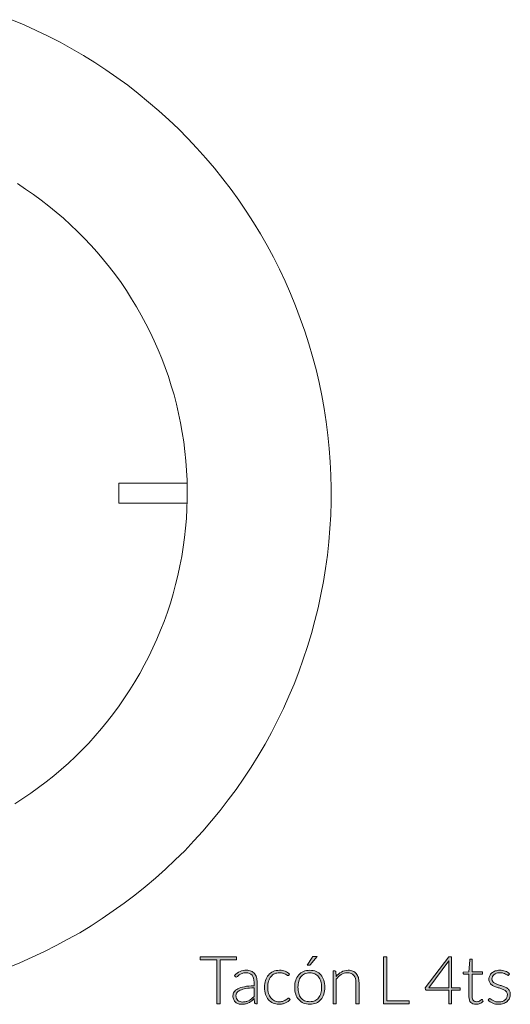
# Model space of a CAD drawing. Header units: inches. Extents: x 37 to 169, y -264 to -88.
# Tile 6 of 29: x 78 to 99, y -264 to -222. Entities that reach past the tile are written whole.
import ezdxf

# ---------------------------------------------------------------- set-up
doc = ezdxf.new("R2010")
doc.units = ezdxf.units.IN
doc.header["$MEASUREMENT"] = 0
doc.layers.add('Capa 1', color=7, linetype='Continuous')

# ---------------------------------------------------------------- blocks, each defined once
blk = doc.blocks.new('block 20')
at = {"layer": 'Capa 1'}
h = blk.add_hatch(color=250, dxfattribs=at)
h.dxf.hatch_style = 2
h.paths.add_polyline_path([(87.347, -261.849), (87.347, -261.972), (86.645, -261.972), (86.645, -263.846), (86.502, -263.846), (86.502, -261.972), (85.796, -261.972), (85.796, -261.849)])
h = blk.add_hatch(color=250, dxfattribs=at)
h.dxf.hatch_style = 2
edge = h.paths.add_edge_path()
edge.add_spline(control_points=[(90.458, -262.419), (90.559, -262.419), (90.649, -262.437), (90.728, -262.471), (90.808, -262.505), (90.875, -262.554), (90.929, -262.617), (90.984, -262.68), (91.025, -262.756), (91.054, -262.845), (91.083, -262.934), (91.097, -263.033), (91.097, -263.143), (91.097, -263.254), (91.083, -263.353), (91.054, -263.441), (91.025, -263.529), (90.984, -263.605), (90.929, -263.668), (90.875, -263.731), (90.808, -263.78), (90.728, -263.814), (90.649, -263.847), (90.559, -263.864), (90.458, -263.864), (90.357, -263.864), (90.267, -263.847), (90.188, -263.814), (90.108, -263.78), (90.041, -263.731), (89.986, -263.668), (89.931, -263.605), (89.889, -263.529), (89.86, -263.441), (89.832, -263.353), (89.817, -263.254), (89.817, -263.143), (89.817, -263.033), (89.832, -262.934), (89.86, -262.845), (89.889, -262.756), (89.931, -262.68), (89.986, -262.617), (90.041, -262.554), (90.108, -262.505), (90.188, -262.471), (90.267, -262.437), (90.357, -262.419), (90.458, -262.419)], knot_values=[0, 0, 0, 0, 1, 1, 1, 2, 2, 2, 3, 3, 3, 4, 4, 4, 5, 5, 5, 6, 6, 6, 7, 7, 7, 8, 8, 8, 9, 9, 9, 10, 10, 10, 11, 11, 11, 12, 12, 12, 13, 13, 13, 14, 14, 14, 15, 15, 15, 16, 16, 16, 16], degree=3, periodic=1)
edge = h.paths.add_edge_path()
edge.add_spline(control_points=[(90.458, -263.759), (90.542, -263.759), (90.615, -263.744), (90.677, -263.716), (90.74, -263.687), (90.792, -263.646), (90.834, -263.592), (90.876, -263.538), (90.907, -263.474), (90.928, -263.398), (90.949, -263.322), (90.959, -263.237), (90.959, -263.143), (90.959, -263.05), (90.949, -262.966), (90.928, -262.889), (90.907, -262.813), (90.876, -262.748), (90.834, -262.694), (90.792, -262.64), (90.74, -262.598), (90.677, -262.569), (90.615, -262.54), (90.542, -262.525), (90.458, -262.525), (90.374, -262.525), (90.301, -262.54), (90.239, -262.569), (90.176, -262.598), (90.124, -262.64), (90.082, -262.694), (90.04, -262.748), (90.008, -262.813), (89.987, -262.889), (89.966, -262.966), (89.956, -263.05), (89.956, -263.143), (89.956, -263.237), (89.966, -263.322), (89.987, -263.398), (90.008, -263.474), (90.04, -263.538), (90.082, -263.592), (90.124, -263.646), (90.176, -263.687), (90.239, -263.716), (90.301, -263.744), (90.374, -263.759), (90.458, -263.759)], knot_values=[0, 0, 0, 0, 1, 1, 1, 2, 2, 2, 3, 3, 3, 4, 4, 4, 5, 5, 5, 6, 6, 6, 7, 7, 7, 8, 8, 8, 9, 9, 9, 10, 10, 10, 11, 11, 11, 12, 12, 12, 13, 13, 13, 14, 14, 14, 15, 15, 15, 16, 16, 16, 16], degree=3, periodic=1)
edge = h.paths.add_edge_path()
edge.add_spline(control_points=[(90.777, -261.827), (90.777, -261.827), (90.472, -262.184), (90.472, -262.184), (90.465, -262.193), (90.457, -262.2), (90.449, -262.203), (90.441, -262.206), (90.431, -262.208), (90.42, -262.208), (90.42, -262.208), (90.34, -262.208), (90.34, -262.208), (90.34, -262.208), (90.561, -261.872), (90.561, -261.872), (90.571, -261.855), (90.582, -261.843), (90.593, -261.837), (90.605, -261.83), (90.622, -261.827), (90.644, -261.827), (90.644, -261.827), (90.777, -261.827), (90.777, -261.827)], knot_values=[0, 0, 0, 0, 1, 1, 1, 2, 2, 2, 3, 3, 3, 4, 4, 4, 5, 5, 5, 6, 6, 6, 7, 7, 7, 8, 8, 8, 8], degree=3, periodic=1)
h = blk.add_hatch(color=250, dxfattribs=at)
h.dxf.hatch_style = 2
h.paths.add_polyline_path([(93.733, -263.723), (94.68, -263.723), (94.68, -263.846), (93.589, -263.846), (93.589, -261.849), (93.733, -261.849)])
h = blk.add_hatch(color=250, dxfattribs=at)
h.dxf.hatch_style = 2
edge = h.paths.add_edge_path()
edge.add_spline(control_points=[(96.493, -263.166), (96.493, -263.166), (96.859, -263.166), (96.859, -263.166), (96.859, -263.166), (96.859, -263.239), (96.859, -263.239), (96.859, -263.25), (96.856, -263.258), (96.85, -263.264), (96.844, -263.27), (96.834, -263.273), (96.821, -263.273), (96.821, -263.273), (96.493, -263.273), (96.493, -263.273), (96.493, -263.273), (96.493, -263.846), (96.493, -263.846), (96.493, -263.846), (96.372, -263.846), (96.372, -263.846), (96.372, -263.846), (96.372, -263.273), (96.372, -263.273), (96.372, -263.273), (95.431, -263.273), (95.431, -263.273), (95.417, -263.273), (95.406, -263.27), (95.398, -263.264), (95.391, -263.258), (95.386, -263.25), (95.383, -263.239), (95.383, -263.239), (95.37, -263.173), (95.37, -263.173), (95.37, -263.173), (96.373, -261.847), (96.373, -261.847), (96.373, -261.847), (96.493, -261.847), (96.493, -261.847), (96.493, -261.847), (96.493, -263.166), (96.493, -263.166)], knot_values=[0, 0, 0, 0, 1, 1, 1, 2, 2, 2, 3, 3, 3, 4, 4, 4, 5, 5, 5, 6, 6, 6, 7, 7, 7, 8, 8, 8, 9, 9, 9, 10, 10, 10, 11, 11, 11, 12, 12, 12, 13, 13, 13, 14, 14, 14, 15, 15, 15, 15], degree=3, periodic=1)
edge = h.paths.add_edge_path()
edge.add_spline(control_points=[(96.372, -262.12), (96.372, -262.104), (96.373, -262.087), (96.373, -262.069), (96.374, -262.052), (96.376, -262.033), (96.379, -262.014), (96.379, -262.014), (95.517, -263.166), (95.517, -263.166), (95.517, -263.166), (96.372, -263.166), (96.372, -263.166), (96.372, -263.166), (96.372, -262.12), (96.372, -262.12)], knot_values=[0, 0, 0, 0, 1, 1, 1, 2, 2, 2, 3, 3, 3, 4, 4, 4, 5, 5, 5, 5], degree=3, periodic=1)
h = blk.add_hatch(color=250, dxfattribs=at)
h.dxf.hatch_style = 2
edge = h.paths.add_edge_path()
edge.add_spline(control_points=[(97.529, -263.869), (97.434, -263.869), (97.36, -263.842), (97.307, -263.79), (97.255, -263.737), (97.228, -263.656), (97.228, -263.546), (97.228, -263.546), (97.228, -262.586), (97.228, -262.586), (97.228, -262.586), (97.026, -262.586), (97.026, -262.586), (97.016, -262.586), (97.008, -262.583), (97.001, -262.578), (96.995, -262.572), (96.991, -262.564), (96.991, -262.553), (96.991, -262.553), (96.991, -262.501), (96.991, -262.501), (96.991, -262.501), (97.231, -262.484), (97.231, -262.484), (97.231, -262.484), (97.265, -261.982), (97.265, -261.982), (97.266, -261.974), (97.269, -261.966), (97.275, -261.96), (97.281, -261.953), (97.289, -261.95), (97.3, -261.95), (97.3, -261.95), (97.362, -261.95), (97.362, -261.95), (97.362, -261.95), (97.362, -262.486), (97.362, -262.486), (97.362, -262.486), (97.804, -262.486), (97.804, -262.486), (97.804, -262.486), (97.804, -262.586), (97.804, -262.586), (97.804, -262.586), (97.362, -262.586), (97.362, -262.586), (97.362, -262.586), (97.362, -263.538), (97.362, -263.538), (97.362, -263.577), (97.368, -263.61), (97.377, -263.638), (97.387, -263.666), (97.401, -263.689), (97.418, -263.706), (97.436, -263.724), (97.456, -263.738), (97.479, -263.746), (97.503, -263.754), (97.528, -263.759), (97.556, -263.759), (97.59, -263.759), (97.619, -263.754), (97.643, -263.744), (97.668, -263.734), (97.689, -263.723), (97.707, -263.711), (97.725, -263.7), (97.739, -263.689), (97.751, -263.679), (97.762, -263.669), (97.771, -263.664), (97.777, -263.664), (97.785, -263.664), (97.792, -263.669), (97.8, -263.678), (97.8, -263.678), (97.836, -263.738), (97.836, -263.738), (97.801, -263.777), (97.755, -263.809), (97.7, -263.833), (97.645, -263.857), (97.588, -263.869), (97.529, -263.869)], knot_values=[0, 0, 0, 0, 1, 1, 1, 2, 2, 2, 3, 3, 3, 4, 4, 4, 5, 5, 5, 6, 6, 6, 7, 7, 7, 8, 8, 8, 9, 9, 9, 10, 10, 10, 11, 11, 11, 12, 12, 12, 13, 13, 13, 14, 14, 14, 15, 15, 15, 16, 16, 16, 17, 17, 17, 18, 18, 18, 19, 19, 19, 20, 20, 20, 21, 21, 21, 22, 22, 22, 23, 23, 23, 24, 24, 24, 25, 25, 25, 26, 26, 26, 27, 27, 27, 28, 28, 28, 29, 29, 29, 29], degree=3, periodic=1)
h = blk.add_hatch(color=250, dxfattribs=at)
h.dxf.hatch_style = 2
edge = h.paths.add_edge_path()
edge.add_spline(control_points=[(88.162, -263.846), (88.134, -263.846), (88.117, -263.833), (88.11, -263.806), (88.11, -263.806), (88.09, -263.627), (88.09, -263.627), (88.052, -263.665), (88.013, -263.699), (87.975, -263.729), (87.937, -263.759), (87.897, -263.784), (87.856, -263.805), (87.815, -263.826), (87.77, -263.842), (87.722, -263.852), (87.674, -263.863), (87.621, -263.869), (87.564, -263.869), (87.516, -263.869), (87.469, -263.862), (87.424, -263.847), (87.379, -263.833), (87.339, -263.812), (87.304, -263.783), (87.269, -263.753), (87.242, -263.716), (87.22, -263.67), (87.199, -263.625), (87.189, -263.57), (87.189, -263.506), (87.189, -263.447), (87.206, -263.392), (87.239, -263.341), (87.273, -263.29), (87.326, -263.246), (87.398, -263.208), (87.47, -263.17), (87.563, -263.141), (87.676, -263.118), (87.789, -263.095), (87.926, -263.082), (88.085, -263.079), (88.085, -263.079), (88.085, -262.932), (88.085, -262.932), (88.085, -262.802), (88.057, -262.702), (88.001, -262.632), (87.945, -262.562), (87.862, -262.527), (87.752, -262.527), (87.684, -262.527), (87.626, -262.536), (87.579, -262.555), (87.531, -262.574), (87.491, -262.594), (87.458, -262.617), (87.425, -262.64), (87.398, -262.66), (87.378, -262.679), (87.357, -262.698), (87.34, -262.707), (87.325, -262.707), (87.307, -262.707), (87.293, -262.699), (87.283, -262.682), (87.283, -262.682), (87.259, -262.641), (87.259, -262.641), (87.332, -262.568), (87.41, -262.512), (87.491, -262.475), (87.571, -262.437), (87.663, -262.418), (87.766, -262.418), (87.841, -262.418), (87.907, -262.43), (87.963, -262.454), (88.02, -262.478), (88.066, -262.512), (88.104, -262.557), (88.141, -262.602), (88.169, -262.656), (88.188, -262.719), (88.206, -262.783), (88.216, -262.854), (88.216, -262.932), (88.216, -262.932), (88.216, -263.846), (88.216, -263.846), (88.216, -263.846), (88.162, -263.846), (88.162, -263.846)], knot_values=[0, 0, 0, 0, 1, 1, 1, 2, 2, 2, 3, 3, 3, 4, 4, 4, 5, 5, 5, 6, 6, 6, 7, 7, 7, 8, 8, 8, 9, 9, 9, 10, 10, 10, 11, 11, 11, 12, 12, 12, 13, 13, 13, 14, 14, 14, 15, 15, 15, 16, 16, 16, 17, 17, 17, 18, 18, 18, 19, 19, 19, 20, 20, 20, 21, 21, 21, 22, 22, 22, 23, 23, 23, 24, 24, 24, 25, 25, 25, 26, 26, 26, 27, 27, 27, 28, 28, 28, 29, 29, 29, 30, 30, 30, 31, 31, 31, 31], degree=3, periodic=1)
edge = h.paths.add_edge_path()
edge.add_spline(control_points=[(87.598, -263.771), (87.652, -263.771), (87.702, -263.765), (87.748, -263.754), (87.794, -263.742), (87.836, -263.726), (87.875, -263.704), (87.914, -263.683), (87.951, -263.658), (87.984, -263.629), (88.018, -263.6), (88.052, -263.568), (88.085, -263.534), (88.085, -263.534), (88.085, -263.169), (88.085, -263.169), (87.951, -263.173), (87.836, -263.183), (87.74, -263.199), (87.643, -263.216), (87.564, -263.238), (87.501, -263.266), (87.439, -263.294), (87.392, -263.328), (87.363, -263.367), (87.333, -263.406), (87.318, -263.451), (87.318, -263.5), (87.318, -263.547), (87.326, -263.588), (87.342, -263.622), (87.357, -263.657), (87.378, -263.685), (87.403, -263.707), (87.428, -263.729), (87.458, -263.745), (87.492, -263.756), (87.526, -263.766), (87.561, -263.771), (87.598, -263.771)], knot_values=[0, 0, 0, 0, 1, 1, 1, 2, 2, 2, 3, 3, 3, 4, 4, 4, 5, 5, 5, 6, 6, 6, 7, 7, 7, 8, 8, 8, 9, 9, 9, 10, 10, 10, 11, 11, 11, 12, 12, 12, 13, 13, 13, 13], degree=3, periodic=1)
h = blk.add_hatch(color=250, dxfattribs=at)
h.dxf.hatch_style = 2
edge = h.paths.add_edge_path()
edge.add_spline(control_points=[(89.563, -262.63), (89.559, -262.634), (89.554, -262.639), (89.55, -262.642), (89.546, -262.645), (89.54, -262.647), (89.532, -262.647), (89.523, -262.647), (89.51, -262.64), (89.494, -262.628), (89.477, -262.615), (89.455, -262.601), (89.428, -262.586), (89.401, -262.571), (89.367, -262.557), (89.326, -262.544), (89.285, -262.532), (89.235, -262.525), (89.177, -262.525), (89.096, -262.525), (89.024, -262.54), (88.961, -262.568), (88.899, -262.597), (88.846, -262.638), (88.804, -262.692), (88.761, -262.745), (88.728, -262.81), (88.706, -262.887), (88.683, -262.963), (88.672, -263.048), (88.672, -263.143), (88.672, -263.242), (88.683, -263.33), (88.706, -263.406), (88.729, -263.482), (88.762, -263.546), (88.804, -263.598), (88.847, -263.651), (88.898, -263.69), (88.958, -263.718), (89.018, -263.745), (89.085, -263.759), (89.159, -263.759), (89.226, -263.759), (89.283, -263.751), (89.328, -263.734), (89.374, -263.719), (89.412, -263.701), (89.441, -263.682), (89.471, -263.663), (89.494, -263.646), (89.512, -263.63), (89.529, -263.614), (89.543, -263.606), (89.554, -263.606), (89.566, -263.606), (89.575, -263.611), (89.582, -263.62), (89.582, -263.62), (89.618, -263.666), (89.618, -263.666), (89.597, -263.694), (89.57, -263.72), (89.537, -263.744), (89.504, -263.769), (89.467, -263.79), (89.425, -263.808), (89.384, -263.826), (89.339, -263.84), (89.291, -263.85), (89.242, -263.86), (89.191, -263.864), (89.139, -263.864), (89.049, -263.864), (88.968, -263.848), (88.894, -263.816), (88.82, -263.783), (88.757, -263.736), (88.703, -263.675), (88.65, -263.613), (88.609, -263.537), (88.579, -263.448), (88.549, -263.359), (88.535, -263.257), (88.535, -263.143), (88.535, -263.036), (88.549, -262.938), (88.577, -262.85), (88.605, -262.762), (88.647, -262.685), (88.701, -262.621), (88.755, -262.557), (88.821, -262.508), (88.899, -262.473), (88.978, -262.437), (89.068, -262.419), (89.17, -262.419), (89.261, -262.419), (89.342, -262.434), (89.413, -262.463), (89.484, -262.493), (89.546, -262.532), (89.599, -262.582), (89.599, -262.582), (89.563, -262.63), (89.563, -262.63)], knot_values=[0, 0, 0, 0, 1, 1, 1, 2, 2, 2, 3, 3, 3, 4, 4, 4, 5, 5, 5, 6, 6, 6, 7, 7, 7, 8, 8, 8, 9, 9, 9, 10, 10, 10, 11, 11, 11, 12, 12, 12, 13, 13, 13, 14, 14, 14, 15, 15, 15, 16, 16, 16, 17, 17, 17, 18, 18, 18, 19, 19, 19, 20, 20, 20, 21, 21, 21, 22, 22, 22, 23, 23, 23, 24, 24, 24, 25, 25, 25, 26, 26, 26, 27, 27, 27, 28, 28, 28, 29, 29, 29, 30, 30, 30, 31, 31, 31, 32, 32, 32, 33, 33, 33, 34, 34, 34, 35, 35, 35, 35], degree=3, periodic=1)
h = blk.add_hatch(color=250, dxfattribs=at)
h.dxf.hatch_style = 2
edge = h.paths.add_edge_path()
edge.add_spline(control_points=[(91.45, -263.846), (91.45, -263.846), (91.45, -262.442), (91.45, -262.442), (91.45, -262.442), (91.524, -262.442), (91.524, -262.442), (91.548, -262.442), (91.562, -262.454), (91.566, -262.477), (91.566, -262.477), (91.578, -262.689), (91.578, -262.689), (91.642, -262.608), (91.717, -262.543), (91.802, -262.494), (91.887, -262.444), (91.982, -262.419), (92.087, -262.419), (92.164, -262.419), (92.232, -262.432), (92.29, -262.456), (92.349, -262.48), (92.398, -262.516), (92.437, -262.562), (92.475, -262.608), (92.504, -262.664), (92.524, -262.728), (92.544, -262.793), (92.554, -262.867), (92.554, -262.949), (92.554, -262.949), (92.554, -263.846), (92.554, -263.846), (92.554, -263.846), (92.42, -263.846), (92.42, -263.846), (92.42, -263.846), (92.42, -262.949), (92.42, -262.949), (92.42, -262.817), (92.389, -262.714), (92.329, -262.639), (92.269, -262.564), (92.177, -262.527), (92.053, -262.527), (91.96, -262.527), (91.875, -262.55), (91.796, -262.598), (91.717, -262.645), (91.646, -262.711), (91.584, -262.793), (91.584, -262.793), (91.584, -263.846), (91.584, -263.846), (91.584, -263.846), (91.45, -263.846), (91.45, -263.846)], knot_values=[0, 0, 0, 0, 1, 1, 1, 2, 2, 2, 3, 3, 3, 4, 4, 4, 5, 5, 5, 6, 6, 6, 7, 7, 7, 8, 8, 8, 9, 9, 9, 10, 10, 10, 11, 11, 11, 12, 12, 12, 13, 13, 13, 14, 14, 14, 15, 15, 15, 16, 16, 16, 17, 17, 17, 18, 18, 18, 19, 19, 19, 19], degree=3, periodic=1)
h = blk.add_hatch(color=250, dxfattribs=at)
h.dxf.hatch_style = 2
edge = h.paths.add_edge_path()
edge.add_spline(control_points=[(98.926, -262.617), (98.92, -262.63), (98.909, -262.637), (98.895, -262.637), (98.885, -262.637), (98.871, -262.631), (98.855, -262.619), (98.839, -262.607), (98.817, -262.594), (98.79, -262.58), (98.763, -262.565), (98.73, -262.552), (98.691, -262.54), (98.652, -262.528), (98.604, -262.522), (98.548, -262.522), (98.497, -262.522), (98.451, -262.53), (98.409, -262.544), (98.367, -262.559), (98.331, -262.578), (98.302, -262.603), (98.272, -262.627), (98.249, -262.655), (98.233, -262.688), (98.216, -262.72), (98.208, -262.754), (98.208, -262.79), (98.208, -262.834), (98.219, -262.87), (98.242, -262.9), (98.264, -262.929), (98.294, -262.953), (98.331, -262.974), (98.367, -262.995), (98.409, -263.013), (98.455, -263.028), (98.502, -263.043), (98.55, -263.058), (98.599, -263.073), (98.648, -263.088), (98.695, -263.105), (98.742, -263.123), (98.789, -263.141), (98.83, -263.164), (98.867, -263.191), (98.904, -263.219), (98.933, -263.252), (98.956, -263.291), (98.978, -263.331), (98.989, -263.379), (98.989, -263.435), (98.989, -263.497), (98.978, -263.554), (98.956, -263.606), (98.934, -263.659), (98.902, -263.704), (98.861, -263.743), (98.819, -263.782), (98.767, -263.812), (98.706, -263.835), (98.645, -263.857), (98.575, -263.869), (98.497, -263.869), (98.398, -263.869), (98.313, -263.853), (98.242, -263.821), (98.17, -263.79), (98.106, -263.749), (98.05, -263.698), (98.05, -263.698), (98.082, -263.65), (98.082, -263.65), (98.087, -263.642), (98.092, -263.637), (98.098, -263.633), (98.103, -263.629), (98.111, -263.627), (98.122, -263.627), (98.134, -263.627), (98.149, -263.635), (98.167, -263.65), (98.185, -263.665), (98.208, -263.681), (98.237, -263.699), (98.266, -263.716), (98.301, -263.732), (98.344, -263.747), (98.387, -263.762), (98.44, -263.77), (98.503, -263.77), (98.562, -263.77), (98.614, -263.762), (98.659, -263.745), (98.705, -263.729), (98.742, -263.706), (98.772, -263.678), (98.802, -263.65), (98.825, -263.617), (98.841, -263.579), (98.856, -263.541), (98.864, -263.5), (98.864, -263.458), (98.864, -263.411), (98.853, -263.372), (98.83, -263.341), (98.808, -263.31), (98.778, -263.283), (98.741, -263.262), (98.705, -263.24), (98.663, -263.222), (98.616, -263.207), (98.57, -263.192), (98.522, -263.177), (98.472, -263.162), (98.423, -263.147), (98.375, -263.13), (98.329, -263.112), (98.282, -263.094), (98.241, -263.072), (98.204, -263.044), (98.167, -263.017), (98.137, -262.984), (98.115, -262.945), (98.092, -262.906), (98.081, -262.857), (98.081, -262.799), (98.081, -262.749), (98.092, -262.701), (98.113, -262.655), (98.135, -262.609), (98.166, -262.569), (98.206, -262.534), (98.246, -262.499), (98.294, -262.471), (98.352, -262.45), (98.409, -262.43), (98.474, -262.419), (98.545, -262.419), (98.631, -262.419), (98.707, -262.432), (98.773, -262.457), (98.839, -262.481), (98.9, -262.519), (98.956, -262.57), (98.956, -262.57), (98.926, -262.617), (98.926, -262.617)], knot_values=[0, 0, 0, 0, 1, 1, 1, 2, 2, 2, 3, 3, 3, 4, 4, 4, 5, 5, 5, 6, 6, 6, 7, 7, 7, 8, 8, 8, 9, 9, 9, 10, 10, 10, 11, 11, 11, 12, 12, 12, 13, 13, 13, 14, 14, 14, 15, 15, 15, 16, 16, 16, 17, 17, 17, 18, 18, 18, 19, 19, 19, 20, 20, 20, 21, 21, 21, 22, 22, 22, 23, 23, 23, 24, 24, 24, 25, 25, 25, 26, 26, 26, 27, 27, 27, 28, 28, 28, 29, 29, 29, 30, 30, 30, 31, 31, 31, 32, 32, 32, 33, 33, 33, 34, 34, 34, 35, 35, 35, 36, 36, 36, 37, 37, 37, 38, 38, 38, 39, 39, 39, 40, 40, 40, 41, 41, 41, 42, 42, 42, 43, 43, 43, 44, 44, 44, 45, 45, 45, 46, 46, 46, 47, 47, 47, 48, 48, 48, 49, 49, 49, 49], degree=3, periodic=1)
at = {"layer": 'Capa 1', "lineweight": 0}
for points in [[(87.347, -261.849), (87.347, -261.972), (86.645, -261.972), (86.645, -263.846), (86.502, -263.846), (86.502, -261.972), (85.796, -261.972), (85.796, -261.849), (87.347, -261.849)], [(93.733, -263.723), (94.68, -263.723), (94.68, -263.846), (93.589, -263.846), (93.589, -261.849), (93.733, -261.849), (93.733, -263.723)]]:
    blk.add_lwpolyline(points, dxfattribs=at)
for points, knots in [([(90.777, -261.827), (90.777, -261.827), (90.472, -262.184), (90.472, -262.184), (90.465, -262.193), (90.457, -262.2), (90.449, -262.203), (90.441, -262.206), (90.431, -262.208), (90.42, -262.208), (90.42, -262.208), (90.34, -262.208), (90.34, -262.208), (90.34, -262.208), (90.561, -261.872), (90.561, -261.872), (90.571, -261.855), (90.582, -261.843), (90.593, -261.837), (90.605, -261.83), (90.622, -261.827), (90.644, -261.827), (90.644, -261.827), (90.777, -261.827), (90.777, -261.827)], [0, 0, 0, 0, 1, 1, 1, 2, 2, 2, 3, 3, 3, 4, 4, 4, 5, 5, 5, 6, 6, 6, 7, 7, 7, 8, 8, 8, 8]), ([(96.493, -263.166), (96.493, -263.166), (96.859, -263.166), (96.859, -263.166), (96.859, -263.166), (96.859, -263.239), (96.859, -263.239), (96.859, -263.25), (96.856, -263.258), (96.85, -263.264), (96.844, -263.27), (96.834, -263.273), (96.821, -263.273), (96.821, -263.273), (96.493, -263.273), (96.493, -263.273), (96.493, -263.273), (96.493, -263.846), (96.493, -263.846), (96.493, -263.846), (96.372, -263.846), (96.372, -263.846), (96.372, -263.846), (96.372, -263.273), (96.372, -263.273), (96.372, -263.273), (95.431, -263.273), (95.431, -263.273), (95.417, -263.273), (95.406, -263.27), (95.398, -263.264), (95.391, -263.258), (95.386, -263.25), (95.383, -263.239), (95.383, -263.239), (95.37, -263.173), (95.37, -263.173), (95.37, -263.173), (96.373, -261.847), (96.373, -261.847), (96.373, -261.847), (96.493, -261.847), (96.493, -261.847), (96.493, -261.847), (96.493, -263.166), (96.493, -263.166)], [0, 0, 0, 0, 1, 1, 1, 2, 2, 2, 3, 3, 3, 4, 4, 4, 5, 5, 5, 6, 6, 6, 7, 7, 7, 8, 8, 8, 9, 9, 9, 10, 10, 10, 11, 11, 11, 12, 12, 12, 13, 13, 13, 14, 14, 14, 15, 15, 15, 15]), ([(96.372, -262.12), (96.372, -262.104), (96.373, -262.087), (96.373, -262.069), (96.374, -262.052), (96.376, -262.033), (96.379, -262.014), (96.379, -262.014), (95.517, -263.166), (95.517, -263.166), (95.517, -263.166), (96.372, -263.166), (96.372, -263.166), (96.372, -263.166), (96.372, -262.12), (96.372, -262.12)], [0, 0, 0, 0, 1, 1, 1, 2, 2, 2, 3, 3, 3, 4, 4, 4, 5, 5, 5, 5]), ([(97.529, -263.869), (97.434, -263.869), (97.36, -263.842), (97.307, -263.79), (97.255, -263.737), (97.228, -263.656), (97.228, -263.546), (97.228, -263.546), (97.228, -262.586), (97.228, -262.586), (97.228, -262.586), (97.026, -262.586), (97.026, -262.586), (97.016, -262.586), (97.008, -262.583), (97.001, -262.578), (96.995, -262.572), (96.991, -262.564), (96.991, -262.553), (96.991, -262.553), (96.991, -262.501), (96.991, -262.501), (96.991, -262.501), (97.231, -262.484), (97.231, -262.484), (97.231, -262.484), (97.265, -261.982), (97.265, -261.982), (97.266, -261.974), (97.269, -261.966), (97.275, -261.96), (97.281, -261.953), (97.289, -261.95), (97.3, -261.95), (97.3, -261.95), (97.362, -261.95), (97.362, -261.95), (97.362, -261.95), (97.362, -262.486), (97.362, -262.486), (97.362, -262.486), (97.804, -262.486), (97.804, -262.486), (97.804, -262.486), (97.804, -262.586), (97.804, -262.586), (97.804, -262.586), (97.362, -262.586), (97.362, -262.586), (97.362, -262.586), (97.362, -263.538), (97.362, -263.538), (97.362, -263.577), (97.368, -263.61), (97.377, -263.638), (97.387, -263.666), (97.401, -263.689), (97.418, -263.706), (97.436, -263.724), (97.456, -263.738), (97.479, -263.746), (97.503, -263.754), (97.528, -263.759), (97.556, -263.759), (97.59, -263.759), (97.619, -263.754), (97.643, -263.744), (97.668, -263.734), (97.689, -263.723), (97.707, -263.711), (97.725, -263.7), (97.739, -263.689), (97.751, -263.679), (97.762, -263.669), (97.771, -263.664), (97.777, -263.664), (97.785, -263.664), (97.792, -263.669), (97.8, -263.678), (97.8, -263.678), (97.836, -263.738), (97.836, -263.738), (97.801, -263.777), (97.755, -263.809), (97.7, -263.833), (97.645, -263.857), (97.588, -263.869), (97.529, -263.869)], [0, 0, 0, 0, 1, 1, 1, 2, 2, 2, 3, 3, 3, 4, 4, 4, 5, 5, 5, 6, 6, 6, 7, 7, 7, 8, 8, 8, 9, 9, 9, 10, 10, 10, 11, 11, 11, 12, 12, 12, 13, 13, 13, 14, 14, 14, 15, 15, 15, 16, 16, 16, 17, 17, 17, 18, 18, 18, 19, 19, 19, 20, 20, 20, 21, 21, 21, 22, 22, 22, 23, 23, 23, 24, 24, 24, 25, 25, 25, 26, 26, 26, 27, 27, 27, 28, 28, 28, 29, 29, 29, 29]), ([(88.162, -263.846), (88.134, -263.846), (88.117, -263.833), (88.11, -263.806), (88.11, -263.806), (88.09, -263.627), (88.09, -263.627), (88.052, -263.665), (88.013, -263.699), (87.975, -263.729), (87.937, -263.759), (87.897, -263.784), (87.856, -263.805), (87.815, -263.826), (87.77, -263.842), (87.722, -263.852), (87.674, -263.863), (87.621, -263.869), (87.564, -263.869), (87.516, -263.869), (87.469, -263.862), (87.424, -263.847), (87.379, -263.833), (87.339, -263.812), (87.304, -263.783), (87.269, -263.753), (87.242, -263.716), (87.22, -263.67), (87.199, -263.625), (87.189, -263.57), (87.189, -263.506), (87.189, -263.447), (87.206, -263.392), (87.239, -263.341), (87.273, -263.29), (87.326, -263.246), (87.398, -263.208), (87.47, -263.17), (87.563, -263.141), (87.676, -263.118), (87.789, -263.095), (87.926, -263.082), (88.085, -263.079), (88.085, -263.079), (88.085, -262.932), (88.085, -262.932), (88.085, -262.802), (88.057, -262.702), (88.001, -262.632), (87.945, -262.562), (87.862, -262.527), (87.752, -262.527), (87.684, -262.527), (87.626, -262.536), (87.579, -262.555), (87.531, -262.574), (87.491, -262.594), (87.458, -262.617), (87.425, -262.64), (87.398, -262.66), (87.378, -262.679), (87.357, -262.698), (87.34, -262.707), (87.325, -262.707), (87.307, -262.707), (87.293, -262.699), (87.283, -262.682), (87.283, -262.682), (87.259, -262.641), (87.259, -262.641), (87.332, -262.568), (87.41, -262.512), (87.491, -262.475), (87.571, -262.437), (87.663, -262.418), (87.766, -262.418), (87.841, -262.418), (87.907, -262.43), (87.963, -262.454), (88.02, -262.478), (88.066, -262.512), (88.104, -262.557), (88.141, -262.602), (88.169, -262.656), (88.188, -262.719), (88.206, -262.783), (88.216, -262.854), (88.216, -262.932), (88.216, -262.932), (88.216, -263.846), (88.216, -263.846), (88.216, -263.846), (88.162, -263.846), (88.162, -263.846)], [0, 0, 0, 0, 1, 1, 1, 2, 2, 2, 3, 3, 3, 4, 4, 4, 5, 5, 5, 6, 6, 6, 7, 7, 7, 8, 8, 8, 9, 9, 9, 10, 10, 10, 11, 11, 11, 12, 12, 12, 13, 13, 13, 14, 14, 14, 15, 15, 15, 16, 16, 16, 17, 17, 17, 18, 18, 18, 19, 19, 19, 20, 20, 20, 21, 21, 21, 22, 22, 22, 23, 23, 23, 24, 24, 24, 25, 25, 25, 26, 26, 26, 27, 27, 27, 28, 28, 28, 29, 29, 29, 30, 30, 30, 31, 31, 31, 31]), ([(89.563, -262.63), (89.559, -262.634), (89.554, -262.639), (89.55, -262.642), (89.546, -262.645), (89.54, -262.647), (89.532, -262.647), (89.523, -262.647), (89.51, -262.64), (89.494, -262.628), (89.477, -262.615), (89.455, -262.601), (89.428, -262.586), (89.401, -262.571), (89.367, -262.557), (89.326, -262.544), (89.285, -262.532), (89.235, -262.525), (89.177, -262.525), (89.096, -262.525), (89.024, -262.54), (88.961, -262.568), (88.899, -262.597), (88.846, -262.638), (88.804, -262.692), (88.761, -262.745), (88.728, -262.81), (88.706, -262.887), (88.683, -262.963), (88.672, -263.048), (88.672, -263.143), (88.672, -263.242), (88.683, -263.33), (88.706, -263.406), (88.729, -263.482), (88.762, -263.546), (88.804, -263.598), (88.847, -263.651), (88.898, -263.69), (88.958, -263.718), (89.018, -263.745), (89.085, -263.759), (89.159, -263.759), (89.226, -263.759), (89.283, -263.751), (89.328, -263.734), (89.374, -263.719), (89.412, -263.701), (89.441, -263.682), (89.471, -263.663), (89.494, -263.646), (89.512, -263.63), (89.529, -263.614), (89.543, -263.606), (89.554, -263.606), (89.566, -263.606), (89.575, -263.611), (89.582, -263.62), (89.582, -263.62), (89.618, -263.666), (89.618, -263.666), (89.597, -263.694), (89.57, -263.72), (89.537, -263.744), (89.504, -263.769), (89.467, -263.79), (89.425, -263.808), (89.384, -263.826), (89.339, -263.84), (89.291, -263.85), (89.242, -263.86), (89.191, -263.864), (89.139, -263.864), (89.049, -263.864), (88.968, -263.848), (88.894, -263.816), (88.82, -263.783), (88.757, -263.736), (88.703, -263.675), (88.65, -263.613), (88.609, -263.537), (88.579, -263.448), (88.549, -263.359), (88.535, -263.257), (88.535, -263.143), (88.535, -263.036), (88.549, -262.938), (88.577, -262.85), (88.605, -262.762), (88.647, -262.685), (88.701, -262.621), (88.755, -262.557), (88.821, -262.508), (88.899, -262.473), (88.978, -262.437), (89.068, -262.419), (89.17, -262.419), (89.261, -262.419), (89.342, -262.434), (89.413, -262.463), (89.484, -262.493), (89.546, -262.532), (89.599, -262.582), (89.599, -262.582), (89.563, -262.63), (89.563, -262.63)], [0, 0, 0, 0, 1, 1, 1, 2, 2, 2, 3, 3, 3, 4, 4, 4, 5, 5, 5, 6, 6, 6, 7, 7, 7, 8, 8, 8, 9, 9, 9, 10, 10, 10, 11, 11, 11, 12, 12, 12, 13, 13, 13, 14, 14, 14, 15, 15, 15, 16, 16, 16, 17, 17, 17, 18, 18, 18, 19, 19, 19, 20, 20, 20, 21, 21, 21, 22, 22, 22, 23, 23, 23, 24, 24, 24, 25, 25, 25, 26, 26, 26, 27, 27, 27, 28, 28, 28, 29, 29, 29, 30, 30, 30, 31, 31, 31, 32, 32, 32, 33, 33, 33, 34, 34, 34, 35, 35, 35, 35]), ([(90.458, -262.419), (90.559, -262.419), (90.649, -262.437), (90.728, -262.471), (90.808, -262.505), (90.875, -262.554), (90.929, -262.617), (90.984, -262.68), (91.025, -262.756), (91.054, -262.845), (91.083, -262.934), (91.097, -263.033), (91.097, -263.143), (91.097, -263.254), (91.083, -263.353), (91.054, -263.441), (91.025, -263.529), (90.984, -263.605), (90.929, -263.668), (90.875, -263.731), (90.808, -263.78), (90.728, -263.814), (90.649, -263.847), (90.559, -263.864), (90.458, -263.864), (90.357, -263.864), (90.267, -263.847), (90.188, -263.814), (90.108, -263.78), (90.041, -263.731), (89.986, -263.668), (89.931, -263.605), (89.889, -263.529), (89.86, -263.441), (89.832, -263.353), (89.817, -263.254), (89.817, -263.143), (89.817, -263.033), (89.832, -262.934), (89.86, -262.845), (89.889, -262.756), (89.931, -262.68), (89.986, -262.617), (90.041, -262.554), (90.108, -262.505), (90.188, -262.471), (90.267, -262.437), (90.357, -262.419), (90.458, -262.419)], [0, 0, 0, 0, 1, 1, 1, 2, 2, 2, 3, 3, 3, 4, 4, 4, 5, 5, 5, 6, 6, 6, 7, 7, 7, 8, 8, 8, 9, 9, 9, 10, 10, 10, 11, 11, 11, 12, 12, 12, 13, 13, 13, 14, 14, 14, 15, 15, 15, 16, 16, 16, 16]), ([(91.45, -263.846), (91.45, -263.846), (91.45, -262.442), (91.45, -262.442), (91.45, -262.442), (91.524, -262.442), (91.524, -262.442), (91.548, -262.442), (91.562, -262.454), (91.566, -262.477), (91.566, -262.477), (91.578, -262.689), (91.578, -262.689), (91.642, -262.608), (91.717, -262.543), (91.802, -262.494), (91.887, -262.444), (91.982, -262.419), (92.087, -262.419), (92.164, -262.419), (92.232, -262.432), (92.29, -262.456), (92.349, -262.48), (92.398, -262.516), (92.437, -262.562), (92.475, -262.608), (92.504, -262.664), (92.524, -262.728), (92.544, -262.793), (92.554, -262.867), (92.554, -262.949), (92.554, -262.949), (92.554, -263.846), (92.554, -263.846), (92.554, -263.846), (92.42, -263.846), (92.42, -263.846), (92.42, -263.846), (92.42, -262.949), (92.42, -262.949), (92.42, -262.817), (92.389, -262.714), (92.329, -262.639), (92.269, -262.564), (92.177, -262.527), (92.053, -262.527), (91.96, -262.527), (91.875, -262.55), (91.796, -262.598), (91.717, -262.645), (91.646, -262.711), (91.584, -262.793), (91.584, -262.793), (91.584, -263.846), (91.584, -263.846), (91.584, -263.846), (91.45, -263.846), (91.45, -263.846)], [0, 0, 0, 0, 1, 1, 1, 2, 2, 2, 3, 3, 3, 4, 4, 4, 5, 5, 5, 6, 6, 6, 7, 7, 7, 8, 8, 8, 9, 9, 9, 10, 10, 10, 11, 11, 11, 12, 12, 12, 13, 13, 13, 14, 14, 14, 15, 15, 15, 16, 16, 16, 17, 17, 17, 18, 18, 18, 19, 19, 19, 19]), ([(98.926, -262.617), (98.92, -262.63), (98.909, -262.637), (98.895, -262.637), (98.885, -262.637), (98.871, -262.631), (98.855, -262.619), (98.839, -262.607), (98.817, -262.594), (98.79, -262.58), (98.763, -262.565), (98.73, -262.552), (98.691, -262.54), (98.652, -262.528), (98.604, -262.522), (98.548, -262.522), (98.497, -262.522), (98.451, -262.53), (98.409, -262.544), (98.367, -262.559), (98.331, -262.578), (98.302, -262.603), (98.272, -262.627), (98.249, -262.655), (98.233, -262.688), (98.216, -262.72), (98.208, -262.754), (98.208, -262.79), (98.208, -262.834), (98.219, -262.87), (98.242, -262.9), (98.264, -262.929), (98.294, -262.953), (98.331, -262.974), (98.367, -262.995), (98.409, -263.013), (98.455, -263.028), (98.502, -263.043), (98.55, -263.058), (98.599, -263.073), (98.648, -263.088), (98.695, -263.105), (98.742, -263.123), (98.789, -263.141), (98.83, -263.164), (98.867, -263.191), (98.904, -263.219), (98.933, -263.252), (98.956, -263.291), (98.978, -263.331), (98.989, -263.379), (98.989, -263.435), (98.989, -263.497), (98.978, -263.554), (98.956, -263.606), (98.934, -263.659), (98.902, -263.704), (98.861, -263.743), (98.819, -263.782), (98.767, -263.812), (98.706, -263.835), (98.645, -263.857), (98.575, -263.869), (98.497, -263.869), (98.398, -263.869), (98.313, -263.853), (98.242, -263.821), (98.17, -263.79), (98.106, -263.749), (98.05, -263.698), (98.05, -263.698), (98.082, -263.65), (98.082, -263.65), (98.087, -263.642), (98.092, -263.637), (98.098, -263.633), (98.103, -263.629), (98.111, -263.627), (98.122, -263.627), (98.134, -263.627), (98.149, -263.635), (98.167, -263.65), (98.185, -263.665), (98.208, -263.681), (98.237, -263.699), (98.266, -263.716), (98.301, -263.732), (98.344, -263.747), (98.387, -263.762), (98.44, -263.77), (98.503, -263.77), (98.562, -263.77), (98.614, -263.762), (98.659, -263.745), (98.705, -263.729), (98.742, -263.706), (98.772, -263.678), (98.802, -263.65), (98.825, -263.617), (98.841, -263.579), (98.856, -263.541), (98.864, -263.5), (98.864, -263.458), (98.864, -263.411), (98.853, -263.372), (98.83, -263.341), (98.808, -263.31), (98.778, -263.283), (98.741, -263.262), (98.705, -263.24), (98.663, -263.222), (98.616, -263.207), (98.57, -263.192), (98.522, -263.177), (98.472, -263.162), (98.423, -263.147), (98.375, -263.13), (98.329, -263.112), (98.282, -263.094), (98.241, -263.072), (98.204, -263.044), (98.167, -263.017), (98.137, -262.984), (98.115, -262.945), (98.092, -262.906), (98.081, -262.857), (98.081, -262.799), (98.081, -262.749), (98.092, -262.701), (98.113, -262.655), (98.135, -262.609), (98.166, -262.569), (98.206, -262.534), (98.246, -262.499), (98.294, -262.471), (98.352, -262.45), (98.409, -262.43), (98.474, -262.419), (98.545, -262.419), (98.631, -262.419), (98.707, -262.432), (98.773, -262.457), (98.839, -262.481), (98.9, -262.519), (98.956, -262.57), (98.956, -262.57), (98.926, -262.617), (98.926, -262.617)], [0, 0, 0, 0, 1, 1, 1, 2, 2, 2, 3, 3, 3, 4, 4, 4, 5, 5, 5, 6, 6, 6, 7, 7, 7, 8, 8, 8, 9, 9, 9, 10, 10, 10, 11, 11, 11, 12, 12, 12, 13, 13, 13, 14, 14, 14, 15, 15, 15, 16, 16, 16, 17, 17, 17, 18, 18, 18, 19, 19, 19, 20, 20, 20, 21, 21, 21, 22, 22, 22, 23, 23, 23, 24, 24, 24, 25, 25, 25, 26, 26, 26, 27, 27, 27, 28, 28, 28, 29, 29, 29, 30, 30, 30, 31, 31, 31, 32, 32, 32, 33, 33, 33, 34, 34, 34, 35, 35, 35, 36, 36, 36, 37, 37, 37, 38, 38, 38, 39, 39, 39, 40, 40, 40, 41, 41, 41, 42, 42, 42, 43, 43, 43, 44, 44, 44, 45, 45, 45, 46, 46, 46, 47, 47, 47, 48, 48, 48, 49, 49, 49, 49]), ([(90.458, -263.759), (90.542, -263.759), (90.615, -263.744), (90.677, -263.716), (90.74, -263.687), (90.792, -263.646), (90.834, -263.592), (90.876, -263.538), (90.907, -263.474), (90.928, -263.398), (90.949, -263.322), (90.959, -263.237), (90.959, -263.143), (90.959, -263.05), (90.949, -262.966), (90.928, -262.889), (90.907, -262.813), (90.876, -262.748), (90.834, -262.694), (90.792, -262.64), (90.74, -262.598), (90.677, -262.569), (90.615, -262.54), (90.542, -262.525), (90.458, -262.525), (90.374, -262.525), (90.301, -262.54), (90.239, -262.569), (90.176, -262.598), (90.124, -262.64), (90.082, -262.694), (90.04, -262.748), (90.008, -262.813), (89.987, -262.889), (89.966, -262.966), (89.956, -263.05), (89.956, -263.143), (89.956, -263.237), (89.966, -263.322), (89.987, -263.398), (90.008, -263.474), (90.04, -263.538), (90.082, -263.592), (90.124, -263.646), (90.176, -263.687), (90.239, -263.716), (90.301, -263.744), (90.374, -263.759), (90.458, -263.759)], [0, 0, 0, 0, 1, 1, 1, 2, 2, 2, 3, 3, 3, 4, 4, 4, 5, 5, 5, 6, 6, 6, 7, 7, 7, 8, 8, 8, 9, 9, 9, 10, 10, 10, 11, 11, 11, 12, 12, 12, 13, 13, 13, 14, 14, 14, 15, 15, 15, 16, 16, 16, 16]), ([(87.598, -263.771), (87.652, -263.771), (87.702, -263.765), (87.748, -263.754), (87.794, -263.742), (87.836, -263.726), (87.875, -263.704), (87.914, -263.683), (87.951, -263.658), (87.984, -263.629), (88.018, -263.6), (88.052, -263.568), (88.085, -263.534), (88.085, -263.534), (88.085, -263.169), (88.085, -263.169), (87.951, -263.173), (87.836, -263.183), (87.74, -263.199), (87.643, -263.216), (87.564, -263.238), (87.501, -263.266), (87.439, -263.294), (87.392, -263.328), (87.363, -263.367), (87.333, -263.406), (87.318, -263.451), (87.318, -263.5), (87.318, -263.547), (87.326, -263.588), (87.342, -263.622), (87.357, -263.657), (87.378, -263.685), (87.403, -263.707), (87.428, -263.729), (87.458, -263.745), (87.492, -263.756), (87.526, -263.766), (87.561, -263.771), (87.598, -263.771)], [0, 0, 0, 0, 1, 1, 1, 2, 2, 2, 3, 3, 3, 4, 4, 4, 5, 5, 5, 6, 6, 6, 7, 7, 7, 8, 8, 8, 9, 9, 9, 10, 10, 10, 11, 11, 11, 12, 12, 12, 13, 13, 13, 13])]:
    blk.add_open_spline(points, degree=3, knots=knots, dxfattribs=at)

msp = doc.modelspace()

# ---------------------------------------------------------------- linework, layer by layer
at = {"layer": 'Capa 1', "lineweight": 0}
for points in [[(77.602, -262.314), (78.124, -262.099), (78.645, -261.868), (79.166, -261.622), (79.672, -261.369), (80.17, -261.1), (80.67, -260.818), (81.153, -260.52), (81.629, -260.215), (82.099, -259.895), (82.56, -259.56), (83.014, -259.217), (83.461, -258.86), (83.892, -258.495), (84.317, -258.116), (84.734, -257.721), (85.136, -257.326), (85.53, -256.909), (85.91, -256.493), (86.282, -256.061), (86.647, -255.622), (86.99, -255.168), (87.332, -254.714), (87.652, -254.245), (87.964, -253.768), (88.263, -253.284), (88.553, -252.793), (88.828, -252.294), (89.089, -251.789), (89.334, -251.275), (89.565, -250.753), (89.788, -250.233), (89.989, -249.704), (90.183, -249.168), (90.361, -248.625), (90.525, -248.082), (90.674, -247.53), (90.815, -246.979), (90.935, -246.42), (91.039, -245.863), (91.128, -245.305), (91.21, -244.739), (91.27, -244.173), (91.314, -243.608), (91.352, -243.042), (91.366, -242.468), (91.366, -241.903), (91.359, -241.33), (91.329, -240.764), (91.285, -240.198), (91.232, -239.632), (91.158, -239.066), (91.069, -238.501), (90.972, -237.943), (90.853, -237.384), (90.727, -236.833), (90.578, -236.282), (90.421, -235.739), (90.243, -235.196), (90.056, -234.66), (89.856, -234.124), (89.64, -233.595), (89.408, -233.074), (89.171, -232.56), (88.91, -232.054), (88.642, -231.555), (88.359, -231.056), (88.068, -230.573), (87.756, -230.096), (87.436, -229.627), (87.108, -229.166), (86.759, -228.712), (86.409, -228.265), (86.036, -227.833), (85.657, -227.409), (85.27, -226.992), (84.868, -226.59), (84.459, -226.196), (84.034, -225.816), (83.602, -225.444), (83.163, -225.079), (82.717, -224.73), (82.255, -224.394), (81.786, -224.074), (81.31, -223.762), (80.825, -223.464), (80.334, -223.173), (79.836, -222.898), (79.33, -222.638), (78.823, -222.392), (78.302, -222.161), (77.774, -221.938)], [(77.908, -255.332), (78.251, -255.109), (78.593, -254.877), (78.92, -254.64), (79.248, -254.393), (79.568, -254.141), (79.881, -253.873), (80.186, -253.605), (80.484, -253.321), (80.773, -253.031), (81.056, -252.741), (81.324, -252.436), (81.593, -252.123), (81.853, -251.81), (82.106, -251.483), (82.345, -251.156), (82.575, -250.821), (82.798, -250.478), (83.014, -250.129), (83.222, -249.778), (83.416, -249.421), (83.61, -249.057), (83.781, -248.692), (83.952, -248.32), (84.109, -247.94), (84.257, -247.56), (84.399, -247.173), (84.525, -246.786), (84.645, -246.392), (84.749, -245.997), (84.845, -245.603), (84.934, -245.2), (85.009, -244.798), (85.076, -244.396), (85.128, -243.994), (85.173, -243.585), (85.21, -243.183), (85.232, -242.774), (85.248, -242.364), (85.248, -241.955), (85.24, -241.546), (85.218, -241.136), (85.188, -240.726), (85.143, -240.325), (85.099, -239.915), (85.032, -239.513), (84.957, -239.111), (84.875, -238.71), (84.786, -238.314), (84.681, -237.92), (84.563, -237.526), (84.443, -237.138), (84.302, -236.751), (84.161, -236.372), (84.004, -235.992), (83.84, -235.62), (83.669, -235.248), (83.484, -234.883), (83.29, -234.518), (83.089, -234.168), (82.873, -233.819), (82.657, -233.476), (82.426, -233.133), (82.188, -232.806), (81.935, -232.478), (81.682, -232.158), (81.414, -231.845), (81.146, -231.541), (80.863, -231.243), (80.58, -230.952), (80.282, -230.67), (79.977, -230.394), (79.672, -230.134), (79.352, -229.873), (79.032, -229.62), (78.704, -229.381), (78.362, -229.152), (78.027, -228.92)]]:
    msp.add_lwpolyline(points, dxfattribs=at)
at = {"layer": 'Capa 1', "color": 250, "lineweight": 5}
for points in [[(82.337, -241.672), (85.248, -241.672)], [(82.337, -242.521), (82.337, -241.672)], [(85.248, -241.672), (85.248, -242.521)], [(85.248, -242.521), (82.337, -242.521)]]:
    msp.add_lwpolyline(points, dxfattribs=at)

# ---------------------------------------------------------------- block references
at = {"layer": 'Capa 1'}
msp.add_blockref('block 20', (0, 0), dxfattribs=at)

doc.saveas('drawing.dxf')
